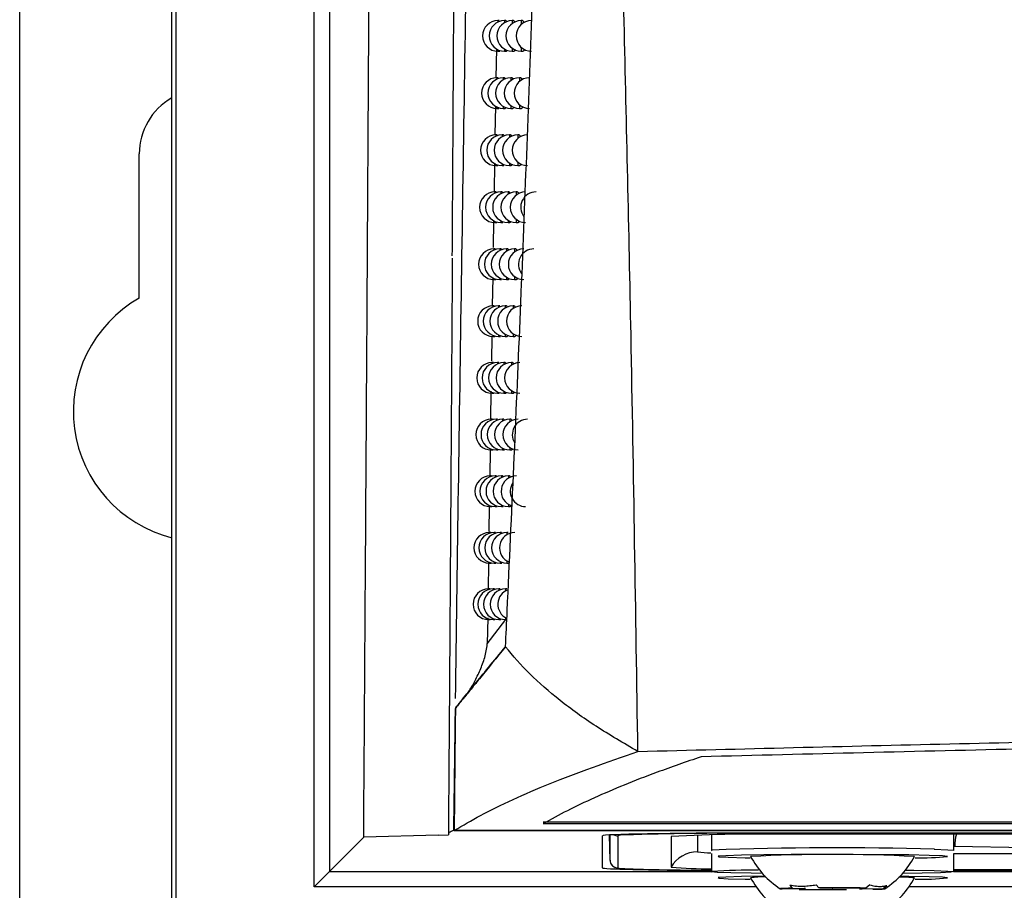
# Model space of a CAD drawing. Header units: millimetres. Extents: x -0.53 to 0.61, y -0.22 to 0.52.
# Tile 11 of 77: x -0.0803 to -0.0482, y 0.027 to 0.0554. Entities that reach past the tile are written whole.
import ezdxf

# ---------------------------------------------------------------- set-up
doc = ezdxf.new("R2010")
doc.units = ezdxf.units.MM
doc.layers.add('FORMAT', color=7, linetype='Continuous')

msp = doc.modelspace()

# ---------------------------------------------------------------- linework, layer by layer
at = {"layer": 'FORMAT', "color": 7, "linetype": 'Continuous', "lineweight": 25}
for p, q in [((-0.080311, 0.022519), (-0.080311, 0.279519)), ((-0.075354, 0.022475), (-0.075354, 0.279562)), ((-0.075223, 0.058374), (-0.075223, 0.022606)), ((-0.070714, 0.027115), (-0.070714, 0.058308)), ((-0.070214, 0.058308), (-0.070214, 0.027615)), ((-0.064676, 0.055367), (-0.064719, 0.055367)), ((-0.064719, 0.055367), (-0.064719, 0.055319)), ((-0.064463, 0.055367), (-0.064504, 0.055367)), ((-0.064504, 0.055367), (-0.064504, 0.055298)), ((-0.06421, 0.055367), (-0.06425, 0.055367)), ((-0.06425, 0.055367), (-0.06425, 0.055272)), ((-0.063919, 0.055367), (-0.063957, 0.055367)), ((-0.063957, 0.055367), (-0.063957, 0.055241)), ((-0.06477, 0.054449), (-0.064785, 0.0535)), ((-0.064719, 0.054416), (-0.064719, 0.054367)), ((-0.064719, 0.054367), (-0.06466, 0.054367)), ((-0.064504, 0.054436), (-0.064504, 0.054367)), ((-0.064504, 0.054367), (-0.064443, 0.054367)), ((-0.06425, 0.054462), (-0.06425, 0.054367)), ((-0.06425, 0.054367), (-0.064188, 0.054367)), ((-0.063957, 0.054493), (-0.063957, 0.054367)), ((-0.063957, 0.054367), (-0.063894, 0.054367)), ((-0.06471, 0.053501), (-0.064752, 0.053501)), ((-0.064752, 0.053501), (-0.064752, 0.053456)), ((-0.064503, 0.053501), (-0.064544, 0.053501)), ((-0.064544, 0.053501), (-0.064544, 0.053436)), ((-0.064258, 0.053501), (-0.064298, 0.053501)), ((-0.064298, 0.053501), (-0.064298, 0.053412)), ((-0.063975, 0.053501), (-0.064013, 0.053501)), ((-0.064013, 0.053501), (-0.064013, 0.053383)), ((-0.0648, 0.052579), (-0.064816, 0.051636)), ((-0.064752, 0.052546), (-0.064752, 0.052501)), ((-0.064752, 0.052501), (-0.064694, 0.052501)), ((-0.064544, 0.052566), (-0.064544, 0.052501)), ((-0.064544, 0.052501), (-0.064484, 0.052501)), ((-0.064298, 0.05259), (-0.064298, 0.052501)), ((-0.064298, 0.052501), (-0.064236, 0.052501)), ((-0.064013, 0.052619), (-0.064013, 0.052501)), ((-0.064013, 0.052501), (-0.063951, 0.052501)), ((-0.064743, 0.051637), (-0.064785, 0.051637)), ((-0.064785, 0.051637), (-0.064785, 0.051595)), ((-0.064543, 0.051637), (-0.064584, 0.051637)), ((-0.064584, 0.051637), (-0.064584, 0.051577)), ((-0.064305, 0.051637), (-0.064345, 0.051637)), ((-0.064345, 0.051637), (-0.064345, 0.051554)), ((-0.06403, 0.051637), (-0.064069, 0.051637)), ((-0.064069, 0.051637), (-0.064069, 0.051527)), ((-0.076411, 0.046313), (-0.076411, 0.051019)), ((-0.064345, 0.050721), (-0.064345, 0.050637)), ((-0.064069, 0.050748), (-0.064069, 0.050637)), ((-0.064831, 0.050713), (-0.064846, 0.049775)), ((-0.064785, 0.05068), (-0.064785, 0.050637)), ((-0.064785, 0.050637), (-0.064727, 0.050637)), ((-0.064584, 0.050698), (-0.064584, 0.050637)), ((-0.064584, 0.050637), (-0.064524, 0.050637)), ((-0.064345, 0.050637), (-0.064284, 0.050637)), ((-0.064069, 0.050637), (-0.064006, 0.050637)), ((-0.064775, 0.049777), (-0.064817, 0.049777)), ((-0.064817, 0.049777), (-0.064817, 0.049737)), ((-0.064581, 0.049777), (-0.064622, 0.049777)), ((-0.064622, 0.049777), (-0.064622, 0.04972)), ((-0.064351, 0.049777), (-0.064391, 0.049777)), ((-0.064391, 0.049777), (-0.064391, 0.049699)), ((-0.064084, 0.049777), (-0.064123, 0.049777)), ((-0.064123, 0.049777), (-0.064123, 0.049673)), ((-0.064861, 0.04885), (-0.064875, 0.047967)), ((-0.064817, 0.048816), (-0.064817, 0.048777)), ((-0.064622, 0.048833), (-0.064622, 0.048777)), ((-0.064391, 0.048854), (-0.064391, 0.048777)), ((-0.064123, 0.04888), (-0.064123, 0.048777)), ((-0.064817, 0.048777), (-0.064759, 0.048777)), ((-0.064622, 0.048777), (-0.064563, 0.048777)), ((-0.064391, 0.048777), (-0.06433, 0.048777)), ((-0.064123, 0.048777), (-0.064061, 0.048777)), ((-0.064806, 0.047918), (-0.064849, 0.047918)), ((-0.064849, 0.047918), (-0.064849, 0.047882)), ((-0.064619, 0.047918), (-0.064661, 0.047918)), ((-0.064661, 0.047918), (-0.064661, 0.047865)), ((-0.064396, 0.047918), (-0.064436, 0.047918)), ((-0.064436, 0.047918), (-0.064436, 0.047845)), ((-0.064137, 0.047918), (-0.064176, 0.047918)), ((-0.064176, 0.047918), (-0.064176, 0.047821)), ((-0.064891, 0.04699), (-0.064905, 0.046061)), ((-0.064849, 0.046955), (-0.064849, 0.046918)), ((-0.064849, 0.046918), (-0.064791, 0.046918)), ((-0.064661, 0.046972), (-0.064661, 0.046918)), ((-0.064661, 0.046918), (-0.064601, 0.046918)), ((-0.064436, 0.046991), (-0.064436, 0.046918)), ((-0.064436, 0.046918), (-0.064375, 0.046918)), ((-0.064176, 0.047016), (-0.064176, 0.046918)), ((-0.064176, 0.046918), (-0.064114, 0.046918)), ((-0.064837, 0.046063), (-0.06488, 0.046063)), ((-0.06488, 0.046063), (-0.06488, 0.046029)), ((-0.064656, 0.046063), (-0.064698, 0.046063)), ((-0.064698, 0.046063), (-0.064698, 0.046013)), ((-0.06444, 0.046063), (-0.064481, 0.046063)), ((-0.064481, 0.046063), (-0.064481, 0.045995)), ((-0.064189, 0.046063), (-0.064228, 0.046063)), ((-0.064228, 0.046063), (-0.064228, 0.045972)), ((-0.064919, 0.045068), (-0.064931, 0.044253)), ((-0.06488, 0.045098), (-0.06488, 0.045063)), ((-0.06488, 0.045063), (-0.064823, 0.045063)), ((-0.064698, 0.045113), (-0.064698, 0.045063)), ((-0.064698, 0.045063), (-0.064639, 0.045063)), ((-0.064481, 0.045131), (-0.064481, 0.045063)), ((-0.064481, 0.045063), (-0.06442, 0.045063)), ((-0.064228, 0.045154), (-0.064228, 0.045063)), ((-0.064228, 0.045063), (-0.064166, 0.045063)), ((-0.064868, 0.04421), (-0.064911, 0.04421)), ((-0.064911, 0.04421), (-0.064911, 0.044178)), ((-0.064693, 0.04421), (-0.064735, 0.04421)), ((-0.064735, 0.04421), (-0.064735, 0.044164)), ((-0.064484, 0.04421), (-0.064524, 0.04421)), ((-0.064524, 0.04421), (-0.064524, 0.044146)), ((-0.06424, 0.04421), (-0.064279, 0.04421)), ((-0.064279, 0.04421), (-0.064279, 0.044125)), ((-0.064946, 0.043275), (-0.064959, 0.042358)), ((-0.064911, 0.043243), (-0.064911, 0.04321)), ((-0.064911, 0.04321), (-0.064854, 0.04321)), ((-0.064735, 0.043257), (-0.064735, 0.04321)), ((-0.064735, 0.04321), (-0.064676, 0.04321)), ((-0.064524, 0.043275), (-0.064524, 0.04321)), ((-0.064524, 0.04321), (-0.064464, 0.04321)), ((-0.064279, 0.043296), (-0.064279, 0.04321)), ((-0.064279, 0.04321), (-0.064217, 0.04321)), ((-0.064898, 0.042361), (-0.064941, 0.042361)), ((-0.064941, 0.042361), (-0.064941, 0.042331)), ((-0.064729, 0.042361), (-0.064771, 0.042361)), ((-0.064771, 0.042361), (-0.064771, 0.042317)), ((-0.064526, 0.042361), (-0.064567, 0.042361)), ((-0.064567, 0.042361), (-0.064567, 0.0423)), ((-0.06429, 0.042361), (-0.064329, 0.042361)), ((-0.064329, 0.042361), (-0.064329, 0.04228)), ((-0.064567, 0.041421), (-0.064567, 0.041361)), ((-0.064329, 0.041441), (-0.064329, 0.041361)), ((-0.064974, 0.041365), (-0.064986, 0.04051)), ((-0.064941, 0.041391), (-0.064941, 0.041361)), ((-0.064941, 0.041361), (-0.064884, 0.041361)), ((-0.064771, 0.041404), (-0.064771, 0.041361)), ((-0.064771, 0.041361), (-0.064712, 0.041361)), ((-0.064567, 0.041361), (-0.064506, 0.041361)), ((-0.064329, 0.041361), (-0.064267, 0.041361)), ((-0.064927, 0.040514), (-0.064971, 0.040514)), ((-0.064971, 0.040514), (-0.064971, 0.040486)), ((-0.064764, 0.040514), (-0.064806, 0.040514)), ((-0.064806, 0.040514), (-0.064806, 0.040473)), ((-0.064568, 0.040514), (-0.064608, 0.040514)), ((-0.064608, 0.040514), (-0.064608, 0.040457)), ((-0.064338, 0.040514), (-0.064378, 0.040514)), ((-0.064378, 0.040514), (-0.064378, 0.040438)), ((-0.065001, 0.039518), (-0.065013, 0.038705)), ((-0.064971, 0.039541), (-0.064971, 0.039514)), ((-0.064971, 0.039514), (-0.064914, 0.039514)), ((-0.064806, 0.039554), (-0.064806, 0.039514)), ((-0.064806, 0.039514), (-0.064748, 0.039514)), ((-0.064608, 0.03957), (-0.064608, 0.039514)), ((-0.064608, 0.039514), (-0.064548, 0.039514)), ((-0.064378, 0.039589), (-0.064378, 0.039514)), ((-0.064378, 0.039514), (-0.064316, 0.039514)), ((-0.064956, 0.038669), (-0.065, 0.038669)), ((-0.065, 0.038669), (-0.065, 0.038643)), ((-0.064798, 0.038669), (-0.064841, 0.038669)), ((-0.064841, 0.038669), (-0.064841, 0.038631)), ((-0.064608, 0.038669), (-0.064649, 0.038669)), ((-0.064649, 0.038669), (-0.064649, 0.038616)), ((-0.064386, 0.038669), (-0.064426, 0.038669)), ((-0.064426, 0.038669), (-0.064426, 0.038599)), ((-0.065029, 0.037643), (-0.06504, 0.036824)), ((-0.065, 0.037695), (-0.065, 0.037669)), ((-0.065, 0.037669), (-0.064943, 0.037669)), ((-0.064841, 0.037707), (-0.064841, 0.037669)), ((-0.064841, 0.037669), (-0.064783, 0.037669)), ((-0.064649, 0.037722), (-0.064649, 0.037669)), ((-0.064649, 0.037669), (-0.06459, 0.037669)), ((-0.064426, 0.03774), (-0.064426, 0.037669)), ((-0.064426, 0.037669), (-0.064364, 0.037669)), ((-0.064985, 0.036828), (-0.065029, 0.036828)), ((-0.065029, 0.036828), (-0.065029, 0.036804)), ((-0.064832, 0.036828), (-0.064875, 0.036828)), ((-0.064875, 0.036828), (-0.064875, 0.036792)), ((-0.064648, 0.036828), (-0.06469, 0.036828)), ((-0.06469, 0.036828), (-0.06469, 0.036778)), ((-0.064433, 0.036828), (-0.064473, 0.036828)), ((-0.064473, 0.036828), (-0.064473, 0.036762)), ((-0.065054, 0.035882), (-0.065066, 0.035032)), ((-0.065066, 0.035032), (-0.064467, 0.035828)), ((-0.065029, 0.035852), (-0.065029, 0.035828)), ((-0.065029, 0.035828), (-0.064972, 0.035828)), ((-0.064875, 0.035864), (-0.064875, 0.035828)), ((-0.064875, 0.035828), (-0.064817, 0.035828)), ((-0.06469, 0.035878), (-0.06469, 0.035828)), ((-0.06469, 0.035828), (-0.06463, 0.035828)), ((-0.064473, 0.035894), (-0.064473, 0.035828)), ((0.090618, 0.029216), (-0.06324, 0.029216)), ((-0.066157, 0.028952), (-0.064698, 0.028952)), ((-0.066133, 0.028955), (-0.064697, 0.028955)), ((-0.064698, 0.028952), (0.092077, 0.028952)), ((-0.064697, 0.028955), (0.092076, 0.028955)), ((-0.063241, 0.029173), (0.090619, 0.029173)), ((-0.070214, 0.027615), (-0.069096, 0.028733)), ((-0.066667, 0.028799), (-0.069096, 0.028733)), ((-0.066667, 0.028799), (-0.066329, 0.028808)), ((-0.061311, 0.027729), (-0.061311, 0.028776)), ((-0.061062, 0.027974), (-0.061077, 0.028802)), ((-0.061062, 0.027974), (-0.061062, 0.028803)), ((-0.060813, 0.028776), (-0.060813, 0.027729)), ((-0.059076, 0.028754), (-0.059076, 0.027751)), ((-0.05821, 0.028798), (-0.05821, 0.02825)), ((-0.057761, 0.028806), (-0.057761, 0.028301)), ((0.083689, 0.028863), (-0.056311, 0.028863)), ((-0.056311, 0.028855), (-0.056311, 0.028863)), ((0.083689, 0.028855), (-0.056311, 0.028855)), ((0.082446, 0.028824), (-0.055067, 0.028824)), ((-0.049861, 0.028301), (-0.049861, 0.028824)), ((-0.057761, 0.028301), (-0.057737, 0.028309)), ((-0.049829, 0.028439), (-0.044757, 0.028351)), ((-0.057761, 0.028203), (-0.057761, 0.027603)), ((-0.049861, 0.027603), (-0.049861, 0.028203)), ((-0.049861, 0.028196), (0.077239, 0.028196)), ((-0.070214, 0.027615), (-0.070714, 0.027115)), ((-0.070214, 0.027615), (-0.057761, 0.027615)), ((-0.049861, 0.027681), (0.077239, 0.027681)), ((-0.049861, 0.02765), (0.077239, 0.02765)), ((0.077239, 0.027641), (-0.049861, 0.027641)), ((-0.049861, 0.027615), (0.077239, 0.027615)), ((-0.056282, 0.027115), (-0.070714, 0.027115)), ((-0.05478, 0.027049), (-0.055458, 0.027041)), ((-0.055207, 0.027169), (-0.055126, 0.027068)), ((-0.055126, 0.027068), (-0.054689, 0.027056)), ((-0.0549, 0.027026), (-0.054221, 0.027034)), ((-0.054261, 0.027078), (-0.054342, 0.027179)), ((-0.053823, 0.027066), (-0.054261, 0.027078)), ((-0.053798, 0.027032), (-0.05336, 0.02702)), ((-0.052721, 0.027072), (-0.0534, 0.027065)), ((-0.052495, 0.02703), (-0.052933, 0.027042)), ((-0.052841, 0.027049), (-0.052163, 0.027057)), ((-0.052596, 0.027172), (-0.052721, 0.027072)), ((-0.052163, 0.027057), (-0.052037, 0.027157)), ((0.078718, 0.027115), (-0.051338, 0.027115))]:
    msp.add_line(p, q, dxfattribs=at)
at = {"layer": 'FORMAT', "color": 7, "linetype": 'Continuous', "lineweight": 25, "flags": 128}
for points in [[(-0.060562, 0.028802), (-0.060726, 0.028791), (-0.060813, 0.028776)], [(-0.050492, 0.028339), (-0.05005, 0.028323), (-0.049868, 0.028306)], [(-0.049868, 0.028306), (-0.049865, 0.028305), (-0.049861, 0.028301)], [(-0.05066, 0.028137), (-0.051325, 0.028151), (-0.052175, 0.02816), (-0.053146, 0.028166), (-0.054166, 0.028167), (-0.05516, 0.028163), (-0.056054, 0.028154), (-0.056782, 0.028141), (-0.057289, 0.028126), (-0.057538, 0.028109), (-0.057511, 0.028091), (-0.057209, 0.028074), (-0.056655, 0.028059), (-0.0565, 0.028056)], [(-0.050066, 0.028105), (-0.050228, 0.028121), (-0.05066, 0.028137)], [(-0.050061, 0.0281), (-0.050062, 0.028103), (-0.050066, 0.028105)], [(-0.060813, 0.027729), (-0.060726, 0.027713), (-0.060478, 0.027699)], [(-0.056108, 0.027547), (-0.056462, 0.027552), (-0.05713, 0.027566), (-0.057571, 0.027582), (-0.057756, 0.0276), (-0.057737, 0.027611)], [(-0.049868, 0.027608), (-0.049865, 0.027607), (-0.049949, 0.027589), (-0.050296, 0.027572), (-0.050883, 0.027557), (-0.05149, 0.027548)], [(-0.051422, 0.027658), (-0.051159, 0.027654), (-0.050492, 0.027641)], [(-0.050492, 0.027641), (-0.05005, 0.027624), (-0.049868, 0.027608)], [(-0.056012, 0.027456), (-0.056054, 0.027456), (-0.056782, 0.027443), (-0.057289, 0.027428), (-0.057538, 0.027411), (-0.057511, 0.027393), (-0.057209, 0.027376), (-0.056655, 0.027361), (-0.0565, 0.027358)], [(-0.05066, 0.027439), (-0.051325, 0.027452), (-0.051608, 0.027456)], [(-0.050066, 0.027407), (-0.050228, 0.027423), (-0.05066, 0.027439)], [(-0.050061, 0.027402), (-0.050062, 0.027405), (-0.050066, 0.027407)], [(-0.055126, 0.027068), (-0.055247, 0.027065), (-0.055347, 0.027062), (-0.055425, 0.027059), (-0.05548, 0.027055), (-0.055511, 0.027052), (-0.055518, 0.027048), (-0.0555, 0.027045), (-0.055458, 0.027041)], [(-0.052495, 0.02703), (-0.052374, 0.027033), (-0.052274, 0.027036), (-0.052196, 0.027039), (-0.052141, 0.027043), (-0.05211, 0.027046), (-0.052103, 0.02705), (-0.052121, 0.027054), (-0.052163, 0.027057)]]:
    msp.add_lwpolyline(points, dxfattribs=at)
at = {"layer": 'FORMAT', "color": 7, "linetype": 'Continuous', "lineweight": 25}
for centre, radius, start, end in [((-0.064719, 0.054867), 0.0005, 90, 270), ((-0.064504, 0.054867), 0.0005, 90, 270), ((-0.06425, 0.054867), 0.0005, 90, 270), ((-0.063957, 0.054867), 0.0005, 90, 270), ((-0.063625, 0.054867), 0.0005, 90, 270), ((-0.064752, 0.053001), 0.0005, 90, 270), ((-0.064544, 0.053001), 0.0005, 90, 270), ((-0.064298, 0.053001), 0.0005, 90, 270), ((-0.064013, 0.053001), 0.0005, 90, 270), ((-0.063691, 0.053001), 0.0005, 90, 270), ((-0.074311, 0.051019), 0.0021, 119.799759, 180), ((-0.064785, 0.051137), 0.0005, 90, 270), ((-0.064584, 0.051137), 0.0005, 90, 270), ((-0.064345, 0.051137), 0.0005, 90, 270), ((-0.064069, 0.051137), 0.0005, 90, 270), ((-0.063755, 0.051137), 0.0005, 90, 270), ((-0.064817, 0.049277), 0.0005, 90, 270), ((-0.064622, 0.049277), 0.0005, 90, 270), ((-0.064391, 0.049277), 0.0005, 90, 270), ((-0.064123, 0.049277), 0.0005, 90, 270), ((-0.063818, 0.049277), 0.0005, 90, 270), ((-0.063477, 0.049277), 0.0005, 90, 218.068766), ((-0.064849, 0.047418), 0.0005, 90, 270), ((-0.064661, 0.047418), 0.0005, 90, 270), ((-0.064436, 0.047418), 0.0005, 90, 270), ((-0.064176, 0.047418), 0.0005, 90, 270), ((-0.06388, 0.047418), 0.0005, 90, 270), ((-0.063548, 0.047418), 0.0005, 90, 217.049566), ((-0.074311, 0.042619), 0.00425, 119.611584, 255.784963), ((-0.06488, 0.045563), 0.0005, 90, 270), ((-0.064698, 0.045563), 0.0005, 90, 270), ((-0.064481, 0.045563), 0.0005, 90, 270), ((-0.064228, 0.045563), 0.0005, 90, 270), ((-0.06394, 0.045563), 0.0005, 90, 270), ((-0.064911, 0.04371), 0.0005, 90, 270), ((-0.064735, 0.04371), 0.0005, 90, 270), ((-0.064524, 0.04371), 0.0005, 90, 270), ((-0.064279, 0.04371), 0.0005, 90, 270), ((-0.064, 0.04371), 0.0005, 90, 270), ((-0.064941, 0.041861), 0.0005, 90, 270), ((-0.064771, 0.041861), 0.0005, 90, 270), ((-0.064567, 0.041861), 0.0005, 90, 270), ((-0.064329, 0.041861), 0.0005, 90, 270), ((-0.064057, 0.041861), 0.0005, 90, 270), ((-0.063752, 0.041861), 0.0005, 90, 212.533716), ((-0.064971, 0.040014), 0.0005, 90, 270), ((-0.064806, 0.040014), 0.0005, 90, 270), ((-0.064608, 0.040014), 0.0005, 90, 270), ((-0.064378, 0.040014), 0.0005, 90, 270), ((-0.064114, 0.040014), 0.0005, 90, 252.929227), ((-0.063817, 0.040014), 0.0005, 146.201096, 270), ((-0.065, 0.038169), 0.0004999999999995, 90, 270), ((-0.064841, 0.038169), 0.0005, 90, 270), ((-0.064649, 0.038169), 0.0005, 90, 270), ((-0.064426, 0.038169), 0.0005, 90, 270), ((-0.064169, 0.038169), 0.0005, 90, 249.410889), ((-0.065029, 0.036328), 0.0005, 90, 270), ((-0.064875, 0.036328), 0.0005, 90, 270), ((-0.06469, 0.036328), 0.0005, 90, 270), ((-0.064473, 0.036328), 0.0005, 90, 270), ((-0.064224, 0.036328), 0.0005, 109.197167, 245.389107), ((-0.060813, 0.029026), 0.0002500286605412, 240.14547, 270.000267), ((-0.057167, -0.073515), 0.1023735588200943, 89.520727, 91.900689), ((-0.056069, -0.028652), 0.0574849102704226, 89.001369, 92.998326), ((-0.048466, 0.028443), 0.0013621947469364, 163.769941, 180.184871), ((-0.05821, 0.02725), 0.0010000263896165, 89.998354, 149.994089), ((-0.057806, 0.031143), 0.0029205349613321, 262.054201, 270.628267), ((-0.05365, -0.084473), 0.1128562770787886, 88.396192, 92.075056), ((-0.060813, 0.027979), 0.0002499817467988, 181.004465, 270.004261), ((-0.053811, -0.024879), 0.0530474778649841, 87.109368, 92.89001), ((-0.05098, 0.037436), 0.0093807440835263, 269.165088, 275.622344), ((-0.057671, 0.115802), 0.0881472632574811, 268.174783, 269.941649), ((-0.057788, 0.043713), 0.0160144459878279, 265.388713, 270.098761), ((-0.056321, 0.006451), 0.0212075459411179, 89.72535, 93.827211), ((-0.056126, 0.025324), 0.0021101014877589, 86.653726, 99.796775), ((-0.051661, 0.02248), 0.004950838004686, 83.906054, 89.857209), ((-0.05098, 0.036738), 0.0093807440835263, 269.165088, 275.622344), ((-0.053809, 0.11223), 0.0852106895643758, 269.266839, 270.302005), ((-0.054702, 0.026655), 0.0004018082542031, 88.085392, 101.170808), ((-0.053812, -0.058132), 0.0852106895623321, 89.266839, 90.302005), ((-0.053817, 0.078127), 0.0510943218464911, 269.547057, 270.021786), ((-0.053804, -0.024028), 0.051094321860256, 89.547057, 90.021786), ((-0.052919, 0.027444), 0.0004018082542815, 268.085392, 281.170808)]:
    msp.add_arc(centre, radius, start, end, dxfattribs=at)
for centre, start_param, end_param in [((-0.056311, 0.028776), 1.570796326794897, 3.141592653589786), ((-0.056311, 0.027729), 3.141592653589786, 4.418162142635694)]:
    msp.add_ellipse(centre, major_axis=(0.005000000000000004, 0), ratio=0.017455, start_param=start_param, end_param=end_param, dxfattribs=at)
for points, knots in [([(-0.0644724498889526, 0.0349402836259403), (-0.0644537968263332, 0.0353325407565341), (-0.0643605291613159, 0.0372938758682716), (-0.0641258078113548, 0.0424143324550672), (-0.0637939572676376, 0.0503598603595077), (-0.0634675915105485, 0.0597756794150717), (-0.0632108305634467, 0.0690534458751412), (-0.0631097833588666, 0.075146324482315), (-0.0630592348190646, 0.0781942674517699)], [0, 0, 0, 0, 0.0278176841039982, 0.1390919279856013, 0.3616631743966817, 0.5844785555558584, 0.79213673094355, 1, 1, 1, 1]), ([(-0.0601570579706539, 0.0315263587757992), (-0.0602252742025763, 0.03605484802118), (-0.0603446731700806, 0.0439810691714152), (-0.0605991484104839, 0.0553222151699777), (-0.060881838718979, 0.0660628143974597), (-0.0611140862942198, 0.0734053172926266), (-0.0612385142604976, 0.0773391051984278)], [0, 0, 0, 0, 0.2970298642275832, 0.5198917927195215, 0.7427792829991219, 1, 1, 1, 1]), ([(-0.0660995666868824, 0.033250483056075), (-0.0660702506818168, 0.0353823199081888), (-0.0660101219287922, 0.0397548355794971), (-0.0659126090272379, 0.046418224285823), (-0.0658083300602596, 0.0532243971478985), (-0.0657327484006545, 0.0577931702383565), (-0.0656949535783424, 0.0600777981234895)], [0, 0, 0, 0, 0.2406901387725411, 0.4936688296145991, 0.7468076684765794, 1, 1, 1, 1]), ([(-0.066206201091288, 0.0476971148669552), (-0.0661992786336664, 0.0488280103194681), (-0.0661837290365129, 0.0513682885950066), (-0.06616025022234, 0.0553326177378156), (-0.066143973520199, 0.0581714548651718), (-0.0661358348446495, 0.0595909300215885)], [0, 0, 0, 0, 0.286319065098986, 0.6431453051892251, 1, 1, 1, 1]), ([(-0.0690957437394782, 0.0287333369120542), (-0.0690753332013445, 0.0317431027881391), (-0.0690325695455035, 0.0380490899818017), (-0.068972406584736, 0.047601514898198), (-0.0689342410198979, 0.0541722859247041), (-0.0689155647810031, 0.0573876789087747)], [0, 0, 0, 0, 0.3179993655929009, 0.6662644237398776, 1, 1, 1, 1]), ([(-0.0644629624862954, 0.0553654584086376), (-0.0644608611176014, 0.0553655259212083), (-0.0644555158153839, 0.0553656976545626), (-0.0644472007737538, 0.0553520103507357), (-0.0644412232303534, 0.0553325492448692), (-0.0644385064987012, 0.0553237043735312)], [0, 0, 0, 0, 0.2611053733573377, 0.6641800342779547, 1, 1, 1, 1]), ([(-0.0642103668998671, 0.0553654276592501), (-0.064207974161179, 0.0553656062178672), (-0.0642017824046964, 0.055366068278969), (-0.0641914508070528, 0.0553495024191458), (-0.064183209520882, 0.0553318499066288), (-0.0641791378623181, 0.0553159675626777), (-0.064178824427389, 0.0553147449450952)], [0, 0, 0, 0, 0.229486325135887, 0.5938481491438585, 0.9687345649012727, 0.9999999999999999, 0.9999999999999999, 0.9999999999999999, 0.9999999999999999]), ([(-0.0639185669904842, 0.0553653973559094), (-0.0639159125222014, 0.0553655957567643), (-0.0639089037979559, 0.0553661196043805), (-0.0638971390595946, 0.0553503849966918), (-0.0638854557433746, 0.0553262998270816), (-0.0638786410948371, 0.0553019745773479), (-0.0638760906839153, 0.0552928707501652)], [0, 0, 0, 0, 0.187355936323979, 0.4946851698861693, 0.8108837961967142, 1, 1, 1, 1]), ([(-0.0644218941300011, 0.0544048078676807), (-0.0644227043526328, 0.0544013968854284), (-0.0644262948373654, 0.0543862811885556), (-0.0644335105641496, 0.0543717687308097), (-0.0644400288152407, 0.054368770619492), (-0.0644433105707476, 0.0543672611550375)], [0, 0, 0, 0, 0.1264071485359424, 0.5601706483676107, 1, 1, 1, 1]), ([(-0.0641586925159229, 0.0544199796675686), (-0.0641610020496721, 0.0544111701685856), (-0.0641665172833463, 0.0543901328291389), (-0.0641764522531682, 0.0543733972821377), (-0.064184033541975, 0.0543647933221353), (-0.0641879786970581, 0.0543671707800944), (-0.0641879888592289, 0.0543671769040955)], [0, 0, 0, 0, 0.2618223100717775, 0.6252392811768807, 0.9990346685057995, 1, 1, 1, 1]), ([(-0.063856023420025, 0.0544349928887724), (-0.0638563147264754, 0.0544335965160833), (-0.0638599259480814, 0.0544162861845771), (-0.0638681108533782, 0.0543943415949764), (-0.0638804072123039, 0.0543730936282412), (-0.0638891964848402, 0.0543648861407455), (-0.0638937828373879, 0.0543672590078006), (-0.0638938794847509, 0.0543673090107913)], [0, 0, 0, 0, 0.0282437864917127, 0.3501280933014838, 0.6670508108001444, 0.9929838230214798, 1, 1, 1, 1]), ([(-0.06450320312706, 0.0534992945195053), (-0.0645011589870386, 0.0534993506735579), (-0.0644959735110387, 0.0534994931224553), (-0.0644881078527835, 0.0534862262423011), (-0.0644825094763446, 0.0534674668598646), (-0.0644800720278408, 0.0534592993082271)], [0, 0, 0, 0, 0.2686894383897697, 0.6815984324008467, 0.9999999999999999, 0.9999999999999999, 0.9999999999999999, 0.9999999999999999]), ([(-0.0642583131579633, 0.0534992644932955), (-0.064255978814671, 0.0534994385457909), (-0.0642499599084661, 0.053499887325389), (-0.0642399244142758, 0.0534831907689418), (-0.0642320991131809, 0.0534661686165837), (-0.0642283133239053, 0.053451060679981), (-0.0642281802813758, 0.0534505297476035)], [0, 0, 0, 0, 0.2346547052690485, 0.6050372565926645, 0.9861199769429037, 0.9999999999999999, 0.9999999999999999, 0.9999999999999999, 0.9999999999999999]), ([(-0.0639750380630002, 0.0534992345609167), (-0.0639724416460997, 0.0534994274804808), (-0.0639656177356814, 0.0534999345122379), (-0.0639541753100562, 0.0534840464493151), (-0.0639433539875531, 0.0534614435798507), (-0.0639372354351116, 0.053439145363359), (-0.0639352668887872, 0.0534319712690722)], [0, 0, 0, 0, 0.1961541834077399, 0.5155329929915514, 0.8441304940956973, 1, 1, 1, 1]), ([(-0.0644639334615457, 0.0525355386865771), (-0.0644644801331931, 0.0525331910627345), (-0.0644677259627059, 0.0525192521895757), (-0.064474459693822, 0.0525056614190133), (-0.0644807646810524, 0.0525026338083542), (-0.0644839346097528, 0.052501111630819)], [0, 0, 0, 0, 0.0914930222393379, 0.5432342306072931, 1, 1, 1, 1]), ([(-0.0642087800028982, 0.0525504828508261), (-0.0642107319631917, 0.0525429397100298), (-0.0642157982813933, 0.0525233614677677), (-0.0642250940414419, 0.0525054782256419), (-0.0642325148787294, 0.0525025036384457), (-0.0642362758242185, 0.0525009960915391)], [0, 0, 0, 0, 0.2361242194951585, 0.6128610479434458, 0.9999999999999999, 0.9999999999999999, 0.9999999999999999, 0.9999999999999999]), ([(-0.0639146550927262, 0.0525650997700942), (-0.0639146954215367, 0.0525649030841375), (-0.063917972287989, 0.0525489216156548), (-0.063925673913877, 0.0525281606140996), (-0.0639376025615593, 0.0525068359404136), (-0.0639461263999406, 0.0524986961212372), (-0.0639505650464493, 0.0525010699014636), (-0.0639506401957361, 0.0525011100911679)], [0, 0, 0, 0, 0.0041182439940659, 0.3346227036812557, 0.6598042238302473, 0.9942402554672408, 1, 1, 1, 1]), ([(-0.0645426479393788, 0.0516357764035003), (-0.0645406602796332, 0.0516358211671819), (-0.0645356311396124, 0.0516359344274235), (-0.0645281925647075, 0.0516230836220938), (-0.0645229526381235, 0.0516050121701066), (-0.0645207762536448, 0.0515975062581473)], [0, 0, 0, 0, 0.2764535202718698, 0.6994775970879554, 1, 1, 1, 1]), ([(-0.0643052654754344, 0.0516357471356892), (-0.0643029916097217, 0.0516358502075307), (-0.0642971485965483, 0.0516361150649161), (-0.0642873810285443, 0.0516212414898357), (-0.0642801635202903, 0.0515997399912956), (-0.0642765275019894, 0.0515889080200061)], [0, 0, 0, 0, 0.2402012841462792, 0.6172304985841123, 0.9999999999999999, 0.9999999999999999, 0.9999999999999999, 0.9999999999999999]), ([(-0.0640302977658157, 0.051635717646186), (-0.0640277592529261, 0.0516359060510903), (-0.0640211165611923, 0.0516363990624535), (-0.0640099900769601, 0.0516203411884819), (-0.0639999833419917, 0.0515992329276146), (-0.0639945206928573, 0.0515789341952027), (-0.0639930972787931, 0.0515736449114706)], [0, 0, 0, 0, 0.2054908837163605, 0.5377213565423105, 0.8795430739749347, 1, 1, 1, 1]), ([(-0.0642577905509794, 0.0506836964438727), (-0.0642594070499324, 0.0506773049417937), (-0.0642640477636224, 0.050658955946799), (-0.0642727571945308, 0.0506419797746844), (-0.0642799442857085, 0.0506390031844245), (-0.0642835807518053, 0.050637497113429)], [0, 0, 0, 0, 0.2089028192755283, 0.5997270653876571, 1, 1, 1, 1]), ([(-0.0639722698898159, 0.0506980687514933), (-0.0639754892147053, 0.0506864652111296), (-0.0639821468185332, 0.0506624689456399), (-0.0639936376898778, 0.0506437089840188), (-0.0640018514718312, 0.0506351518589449), (-0.0640061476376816, 0.0506375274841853), (-0.0640062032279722, 0.0506375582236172)], [0, 0, 0, 0, 0.3143814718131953, 0.6501447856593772, 0.9954730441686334, 1, 1, 1, 1]), ([(-0.0645813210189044, 0.0497749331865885), (-0.0645793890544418, 0.0497749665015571), (-0.0645745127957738, 0.0497750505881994), (-0.0645674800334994, 0.0497626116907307), (-0.0645625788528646, 0.0497452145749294), (-0.0645606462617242, 0.0497383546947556)], [0, 0, 0, 0, 0.2844037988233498, 0.7178322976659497, 1, 1, 1, 1]), ([(-0.064351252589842, 0.0497749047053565), (-0.0643490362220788, 0.0497749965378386), (-0.0643433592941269, 0.0497752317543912), (-0.0643341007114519, 0.0497607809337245), (-0.0643273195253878, 0.0497400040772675), (-0.0643240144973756, 0.0497298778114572)], [0, 0, 0, 0, 0.2471659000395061, 0.6330822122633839, 1, 1, 1, 1]), ([(-0.06408438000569, 0.0497748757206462), (-0.0640818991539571, 0.0497750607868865), (-0.0640754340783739, 0.049775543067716), (-0.064064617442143, 0.0497592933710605), (-0.064055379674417, 0.0497397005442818), (-0.0640505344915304, 0.0497213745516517), (-0.0640496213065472, 0.0497179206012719)], [0, 0, 0, 0, 0.2154195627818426, 0.5613812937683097, 0.9173323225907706, 1, 1, 1, 1]), ([(-0.0643057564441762, 0.0488196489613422), (-0.0643070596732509, 0.048814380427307), (-0.0643112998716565, 0.0487972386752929), (-0.0643194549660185, 0.0487811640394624), (-0.0643264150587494, 0.0487781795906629), (-0.0643299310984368, 0.0487766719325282)], [0, 0, 0, 0, 0.1800399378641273, 0.5857796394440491, 1, 1, 1, 1]), ([(-0.0640286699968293, 0.0488338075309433), (-0.0640314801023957, 0.0488234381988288), (-0.0640376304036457, 0.0488007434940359), (-0.0640484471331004, 0.0487828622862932), (-0.0640564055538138, 0.0487742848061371), (-0.0640605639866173, 0.0487766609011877), (-0.0640606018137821, 0.0487766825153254)], [0, 0, 0, 0, 0.29219353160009, 0.6395055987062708, 0.9967207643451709, 1, 1, 1, 1]), ([(-0.0646192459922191, 0.047916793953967), (-0.0646173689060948, 0.0479168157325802), (-0.06461264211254, 0.047916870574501), (-0.0646059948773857, 0.047904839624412), (-0.0646014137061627, 0.0478881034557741), (-0.0645997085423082, 0.0478818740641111)], [0, 0, 0, 0, 0.2925466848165, 0.7366778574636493, 1, 1, 1, 1]), ([(-0.0643963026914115, 0.0479167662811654), (-0.0643941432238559, 0.0479168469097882), (-0.0643886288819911, 0.0479170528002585), (-0.0643798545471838, 0.0479030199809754), (-0.064373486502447, 0.0478829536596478), (-0.0643704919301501, 0.0478735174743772)], [0, 0, 0, 0, 0.2542822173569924, 0.6493262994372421, 1, 1, 1, 1]), ([(-0.0641373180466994, 0.0479167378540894), (-0.0641348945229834, 0.0479169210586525), (-0.0641286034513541, 0.0479173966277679), (-0.0641180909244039, 0.047900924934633), (-0.0641095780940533, 0.0478828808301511), (-0.0641053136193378, 0.0478665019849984), (-0.0641048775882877, 0.0478648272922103)], [0, 0, 0, 0, 0.2260008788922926, 0.5866613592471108, 0.957737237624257, 0.9999999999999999, 0.9999999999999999, 0.9999999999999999, 0.9999999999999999]), ([(-0.066209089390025, 0.0476122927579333), (-0.066222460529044, 0.045393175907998), (-0.0662533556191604, 0.0402657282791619), (-0.0662940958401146, 0.0344831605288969), (-0.0663222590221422, 0.0305410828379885), (-0.0663303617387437, 0.0294226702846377), (-0.0663333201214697, 0.0290160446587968), (-0.0663336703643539, 0.0289679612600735), (-0.066333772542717, 0.0289540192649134), (-0.066333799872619, 0.0289502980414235), (-0.0663338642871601, 0.0289417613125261), (-0.0663341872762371, 0.02890181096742), (-0.0663344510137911, 0.0288576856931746), (-0.0663346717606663, 0.0288207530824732)], [0, 0, 0, 0, 0.3506778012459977, 0.8102692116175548, 0.9268069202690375, 0.9850677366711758, 0.9906812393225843, 0.9923404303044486, 0.9927825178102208, 0.992894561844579, 0.9929223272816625, 0.9940760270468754, 1, 1, 1, 1]), ([(-0.0643527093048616, 0.0469583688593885), (-0.0643537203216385, 0.0469541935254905), (-0.0643575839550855, 0.0469382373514), (-0.0643652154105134, 0.0469230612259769), (-0.0643719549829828, 0.0469200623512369), (-0.0643753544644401, 0.0469185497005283)], [0, 0, 0, 0, 0.1494045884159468, 0.5709544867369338, 1, 1, 1, 1]), ([(-0.0640838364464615, 0.0469723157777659), (-0.0640862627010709, 0.046963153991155), (-0.0640919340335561, 0.0469417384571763), (-0.0641021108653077, 0.046924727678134), (-0.0641098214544, 0.0469161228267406), (-0.0641138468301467, 0.0469184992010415), (-0.0641138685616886, 0.0469185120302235)], [0, 0, 0, 0, 0.2687734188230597, 0.6282536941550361, 0.9979930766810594, 1, 1, 1, 1]), ([(-0.0644404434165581, 0.0460613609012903), (-0.0644383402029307, 0.0460614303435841), (-0.0644329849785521, 0.0460616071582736), (-0.0644246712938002, 0.0460479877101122), (-0.064418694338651, 0.0460286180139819), (-0.0644159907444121, 0.0460198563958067)], [0, 0, 0, 0, 0.2615551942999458, 0.665974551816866, 1, 1, 1, 1]), ([(-0.064189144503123, 0.0460613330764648), (-0.0641867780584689, 0.0460615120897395), (-0.0641806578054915, 0.0460619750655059), (-0.0641704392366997, 0.0460453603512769), (-0.0641623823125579, 0.0460280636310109), (-0.0641584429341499, 0.0460126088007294), (-0.0641582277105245, 0.0460117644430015)], [0, 0, 0, 0, 0.2318750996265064, 0.5996904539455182, 0.9781295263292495, 1, 1, 1, 1]), ([(-0.0643986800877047, 0.0450998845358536), (-0.0643994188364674, 0.045096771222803), (-0.0644029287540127, 0.0450819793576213), (-0.0644100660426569, 0.04506770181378), (-0.0644165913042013, 0.0450646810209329), (-0.0644198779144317, 0.0450631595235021)], [0, 0, 0, 0, 0.1168513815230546, 0.5551802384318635, 0.9999999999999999, 0.9999999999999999, 0.9999999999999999, 0.9999999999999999]), ([(-0.0641378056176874, 0.0451136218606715), (-0.0641398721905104, 0.0451056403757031), (-0.0641450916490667, 0.0450854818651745), (-0.0641546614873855, 0.0450693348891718), (-0.0641621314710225, 0.0450606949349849), (-0.0641660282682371, 0.0450630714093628), (-0.0641660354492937, 0.0450630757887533)], [0, 0, 0, 0, 0.2440338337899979, 0.6163462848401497, 0.9992929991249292, 0.9999999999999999, 0.9999999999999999, 0.9999999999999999, 0.9999999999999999]), ([(-0.0644837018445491, 0.0442087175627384), (-0.0644816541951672, 0.0442087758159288), (-0.0644764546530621, 0.0442089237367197), (-0.0644685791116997, 0.0441957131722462), (-0.0644629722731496, 0.0441770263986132), (-0.0644605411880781, 0.0441689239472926)], [0, 0, 0, 0, 0.268990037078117, 0.6830393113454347, 1, 1, 1, 1]), ([(-0.064239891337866, 0.0442086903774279), (-0.06423758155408, 0.0442088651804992), (-0.0642316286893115, 0.0442093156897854), (-0.0642216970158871, 0.0441925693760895), (-0.064214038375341, 0.0441758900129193), (-0.0642103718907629, 0.0441611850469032), (-0.0642103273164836, 0.0441610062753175)], [0, 0, 0, 0, 0.2369661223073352, 0.6107183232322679, 0.9952674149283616, 1, 1, 1, 1]), ([(-0.0644436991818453, 0.0432442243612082), (-0.0644441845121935, 0.0432421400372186), (-0.0644473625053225, 0.0432284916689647), (-0.0644540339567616, 0.043215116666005), (-0.0644603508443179, 0.0432120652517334), (-0.0644635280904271, 0.0432105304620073)], [0, 0, 0, 0, 0.0822188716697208, 0.5383776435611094, 1, 1, 1, 1]), ([(-0.0641906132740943, 0.0432577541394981), (-0.0641923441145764, 0.043250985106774), (-0.0641971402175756, 0.0432322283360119), (-0.0642060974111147, 0.0432149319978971), (-0.0642134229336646, 0.0432119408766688), (-0.0642171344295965, 0.04321042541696)], [0, 0, 0, 0, 0.2178792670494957, 0.6037364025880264, 1, 1, 1, 1]), ([(-0.0645261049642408, 0.0423588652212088), (-0.0645241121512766, 0.0423589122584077), (-0.0645190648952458, 0.0423590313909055), (-0.0645116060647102, 0.0423462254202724), (-0.0645063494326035, 0.0423282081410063), (-0.0645041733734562, 0.0423207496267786)], [0, 0, 0, 0, 0.2765929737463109, 0.7005351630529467, 0.9999999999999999, 0.9999999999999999, 0.9999999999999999, 0.9999999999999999]), ([(-0.0642895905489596, 0.0423588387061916), (-0.0642873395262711, 0.0423589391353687), (-0.0642815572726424, 0.0423591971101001), (-0.0642720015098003, 0.0423445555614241), (-0.0642649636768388, 0.0423234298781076), (-0.064261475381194, 0.0423129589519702)], [0, 0, 0, 0, 0.2432865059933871, 0.6249356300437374, 1, 1, 1, 1]), ([(-0.0642422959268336, 0.041404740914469), (-0.0642437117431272, 0.0413990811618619), (-0.0642481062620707, 0.0413815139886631), (-0.0642565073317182, 0.0413651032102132), (-0.064263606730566, 0.0413621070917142), (-0.0642671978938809, 0.0413605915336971)], [0, 0, 0, 0, 0.1902050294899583, 0.5903729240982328, 0.9999999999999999, 0.9999999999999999, 0.9999999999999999, 0.9999999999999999]), ([(-0.0645676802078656, 0.0405118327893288), (-0.0645657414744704, 0.04051186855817), (-0.0645608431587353, 0.0405119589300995), (-0.0645537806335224, 0.0404995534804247), (-0.0645488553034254, 0.0404821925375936), (-0.0645469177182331, 0.0404753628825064)], [0, 0, 0, 0, 0.2843702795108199, 0.7184770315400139, 1, 1, 1, 1]), ([(-0.0643382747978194, 0.0405118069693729), (-0.0643360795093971, 0.0405118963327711), (-0.0643304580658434, 0.0405121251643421), (-0.0643213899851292, 0.040497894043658), (-0.0643147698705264, 0.0404774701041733), (-0.0643115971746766, 0.0404676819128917)], [0, 0, 0, 0, 0.2501875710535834, 0.6406517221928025, 0.9999999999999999, 0.9999999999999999, 0.9999999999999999, 0.9999999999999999]), ([(-0.0642928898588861, 0.0395546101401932), (-0.0642940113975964, 0.0395500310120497), (-0.064298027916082, 0.0395336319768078), (-0.0643059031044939, 0.0395181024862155), (-0.0643127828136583, 0.0395150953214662), (-0.0643162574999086, 0.0395135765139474)], [0, 0, 0, 0, 0.1608926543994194, 0.576197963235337, 1, 1, 1, 1]), ([(-0.0646084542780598, 0.0386676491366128), (-0.0646065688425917, 0.0386676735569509), (-0.0646018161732, 0.0386677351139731), (-0.0645951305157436, 0.0386557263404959), (-0.0645905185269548, 0.0386390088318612), (-0.0645888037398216, 0.038632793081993)], [0, 0, 0, 0, 0.292328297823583, 0.7368800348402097, 1, 1, 1, 1]), ([(-0.0656712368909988, 0.0334783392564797), (-0.0656082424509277, 0.033582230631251), (-0.0654703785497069, 0.0338095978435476), (-0.065298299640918, 0.0341833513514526), (-0.0651330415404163, 0.0345931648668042), (-0.06508820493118, 0.034885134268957), (-0.0650655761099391, 0.0350324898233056)], [0, 0, 0, 0, 0.214814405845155, 0.4701232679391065, 0.7325737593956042, 1, 1, 1, 1]), ([(-0.0644724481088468, 0.0349402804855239), (-0.0647578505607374, 0.0345903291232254), (-0.0651859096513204, 0.0340654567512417), (-0.0656042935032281, 0.0335511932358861), (-0.065888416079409, 0.0332032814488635), (-0.0660216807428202, 0.0330404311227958), (-0.0660944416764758, 0.0329515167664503)], [0, 0, 0, 0, 0.3844977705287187, 0.5766865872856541, 0.7688758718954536, 1, 1, 1, 1]), ([(-0.0660944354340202, 0.0329520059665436), (-0.0660437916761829, 0.0330158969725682), (-0.0659425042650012, 0.0331436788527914), (-0.0657350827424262, 0.0334002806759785), (-0.0654443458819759, 0.0337571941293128), (-0.0650441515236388, 0.0342455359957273), (-0.0646631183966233, 0.034708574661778), (-0.0644724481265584, 0.03494028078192)], [0, 0, 0, 0, 0.1658501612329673, 0.3316999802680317, 0.4976702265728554, 0.748632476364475, 1, 1, 1, 1]), ([(-0.060157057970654, 0.0315263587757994), (-0.0606235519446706, 0.0317983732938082), (-0.0615581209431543, 0.0323433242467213), (-0.0627228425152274, 0.0331900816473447), (-0.0637254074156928, 0.0340537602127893), (-0.0642231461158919, 0.0346444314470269), (-0.0644724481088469, 0.0349402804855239)], [0, 0, 0, 0, 0.2478595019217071, 0.4965590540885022, 0.7478419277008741, 1, 1, 1, 1]), ([(-0.0661571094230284, 0.028952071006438), (-0.0661569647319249, 0.0289666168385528), (-0.0661560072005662, 0.029062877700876), (-0.0661500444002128, 0.0294860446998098), (-0.0661331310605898, 0.0307942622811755), (-0.0661163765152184, 0.0320235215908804), (-0.0661040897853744, 0.0329249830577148)], [0, 0, 0, 0, 0.0110028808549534, 0.0728144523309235, 0.3200604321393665, 1, 1, 1, 1]), ([(-0.0661333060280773, 0.0289550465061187), (-0.0661306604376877, 0.0293460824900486), (-0.0661253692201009, 0.0301281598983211), (-0.066114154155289, 0.0311857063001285), (-0.0661036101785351, 0.0321268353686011), (-0.0660974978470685, 0.032676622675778), (-0.0660944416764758, 0.0329515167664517)], [0, 0, 0, 0, 0.2939671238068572, 0.5879383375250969, 0.7939688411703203, 1, 1, 1, 1]), ([(-0.0601570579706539, 0.0315263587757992), (-0.0567755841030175, 0.0316125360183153), (-0.0500066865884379, 0.0317850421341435), (-0.03879471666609, 0.0320153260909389), (-0.0265398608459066, 0.0322173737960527), (-0.0131996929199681, 0.0323729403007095), (0.000279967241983, 0.0324669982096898), (0.0133409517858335, 0.0324968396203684), (0.0259141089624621, 0.0324700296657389), (0.037987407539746, 0.0323938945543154), (0.0500521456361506, 0.032267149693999), (0.0623707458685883, 0.0320838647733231), (0.0749062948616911, 0.0318447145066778), (0.0833222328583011, 0.0316325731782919), (0.0875359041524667, 0.0315263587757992)], [0, 0, 0, 0, 0.0705151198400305, 0.1411543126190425, 0.2304933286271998, 0.3200844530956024, 0.4104465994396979, 0.5010691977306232, 0.5815030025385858, 0.6621202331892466, 0.7432971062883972, 0.8246627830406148, 0.9122125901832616, 1, 1, 1, 1]), ([(0.08547392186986, 0.0313530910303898), (0.0835610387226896, 0.0314017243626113), (0.0778171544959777, 0.0315477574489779), (0.0681276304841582, 0.0317555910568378), (0.056380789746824, 0.0319585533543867), (0.04453397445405, 0.0321116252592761), (0.0326219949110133, 0.0322154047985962), (0.0206665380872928, 0.0322693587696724), (0.0086952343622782, 0.0322735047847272), (-0.0032647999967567, 0.0322278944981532), (-0.0148392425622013, 0.0321350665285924), (-0.0260080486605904, 0.0320006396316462), (-0.0367863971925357, 0.03182816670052), (-0.0475049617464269, 0.0316168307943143), (-0.0545650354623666, 0.0314410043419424), (-0.058095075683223, 0.031353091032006)], [0, 0, 0, 0, 0.0410545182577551, 0.1232759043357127, 0.2054973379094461, 0.2877178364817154, 0.3699382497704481, 0.452064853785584, 0.5342853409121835, 0.6165056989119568, 0.6986324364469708, 0.773683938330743, 0.8487353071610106, 0.9243675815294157, 1, 1, 1, 1]), ([(-0.0661333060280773, 0.0289550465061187), (-0.0658605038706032, 0.0291166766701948), (-0.065291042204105, 0.0294540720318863), (-0.0642482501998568, 0.0299647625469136), (-0.0626523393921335, 0.0306627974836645), (-0.0611557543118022, 0.031180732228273), (-0.0601570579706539, 0.0315263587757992)], [0, 0, 0, 0, 0.1866999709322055, 0.389727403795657, 0.592754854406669, 1, 1, 1, 1]), ([(-0.0580950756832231, 0.031353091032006), (-0.0585834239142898, 0.031184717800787), (-0.059471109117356, 0.0308786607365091), (-0.0606138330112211, 0.0304318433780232), (-0.06158912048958, 0.0300140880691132), (-0.0624749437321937, 0.0295945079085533), (-0.0629852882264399, 0.0293134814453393), (-0.0632405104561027, 0.0291729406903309)], [0, 0, 0, 0, 0.2339663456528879, 0.4252876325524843, 0.616683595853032, 0.8083042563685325, 1, 1, 1, 1]), ([(-0.0661571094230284, 0.028952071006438), (-0.0662163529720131, 0.0289280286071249), (-0.0663348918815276, 0.0288799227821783), (-0.066331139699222, 0.0288317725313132), (-0.0663292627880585, 0.0288076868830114)], [0, 0, 0, 0, 0.4997814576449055, 1, 1, 1, 1]), ([(-0.0610625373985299, 0.0279787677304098), (-0.0610588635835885, 0.0279462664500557), (-0.0610521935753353, 0.0278872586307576), (-0.0610086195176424, 0.0278182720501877), (-0.0609619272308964, 0.0277749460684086), (-0.0609198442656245, 0.0277504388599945), (-0.0608836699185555, 0.0277361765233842), (-0.0608433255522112, 0.027725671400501), (-0.0607725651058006, 0.0277156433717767), (-0.0606838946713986, 0.027707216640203), (-0.0605134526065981, 0.027701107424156), (-0.0604674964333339, 0.0276994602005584)], [0, 0, 0, 0, 0.0523899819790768, 0.0951168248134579, 0.132548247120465, 0.1673888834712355, 0.2057038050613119, 0.2650683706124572, 0.4057462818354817, 0.8397717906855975, 0.9999999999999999, 0.9999999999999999, 0.9999999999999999, 0.9999999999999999]), ([(-0.0564854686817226, 0.0281010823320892), (-0.0563578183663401, 0.0278947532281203), (-0.0561025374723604, 0.0274821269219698), (-0.0557128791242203, 0.0271929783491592), (-0.0555180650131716, 0.0270484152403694)], [0, 0, 0, 0, 0.5000386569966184, 1, 1, 1, 1]), ([(-0.0521031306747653, 0.0270483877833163), (-0.0519042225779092, 0.0271964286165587), (-0.0515148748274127, 0.0274862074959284), (-0.0512602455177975, 0.0278990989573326), (-0.0511356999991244, 0.0281010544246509)], [0, 0, 0, 0, 0.5108751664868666, 1, 1, 1, 1]), ([(-0.0564854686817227, 0.0274029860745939), (-0.0563578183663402, 0.0271966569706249), (-0.0561025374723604, 0.0267840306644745), (-0.0557128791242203, 0.026494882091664), (-0.0555180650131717, 0.0263503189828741)], [0, 0, 0, 0, 0.5000386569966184, 1, 1, 1, 1]), ([(-0.0521031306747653, 0.026350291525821), (-0.0519042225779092, 0.0264983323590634), (-0.0515148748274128, 0.0267881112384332), (-0.0512602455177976, 0.0272010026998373), (-0.0511356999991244, 0.0274029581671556)], [0, 0, 0, 0, 0.5108751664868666, 1, 1, 1, 1]), ([(-0.0552073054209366, 0.0271691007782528), (-0.0551336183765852, 0.0271583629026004), (-0.0549856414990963, 0.0271367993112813), (-0.0547644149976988, 0.0271331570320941), (-0.0545494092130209, 0.0271457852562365), (-0.0544111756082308, 0.0271678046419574), (-0.0543418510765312, 0.0271788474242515)], [0, 0, 0, 0, 0.2677112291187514, 0.537612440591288, 0.7681113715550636, 1, 1, 1, 1]), ([(-0.052595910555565, 0.0271722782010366), (-0.0525414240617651, 0.0271593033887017), (-0.0524320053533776, 0.0271332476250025), (-0.0522855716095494, 0.0271231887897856), (-0.0521529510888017, 0.0271297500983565), (-0.0520760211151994, 0.0271480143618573), (-0.0520374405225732, 0.0271571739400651)], [0, 0, 0, 0, 0.2677112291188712, 0.5376124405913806, 0.7681113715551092, 1, 1, 1, 1])]:
    msp.add_open_spline(points, degree=3, knots=knots, dxfattribs=at)

doc.saveas('drawing.dxf')
